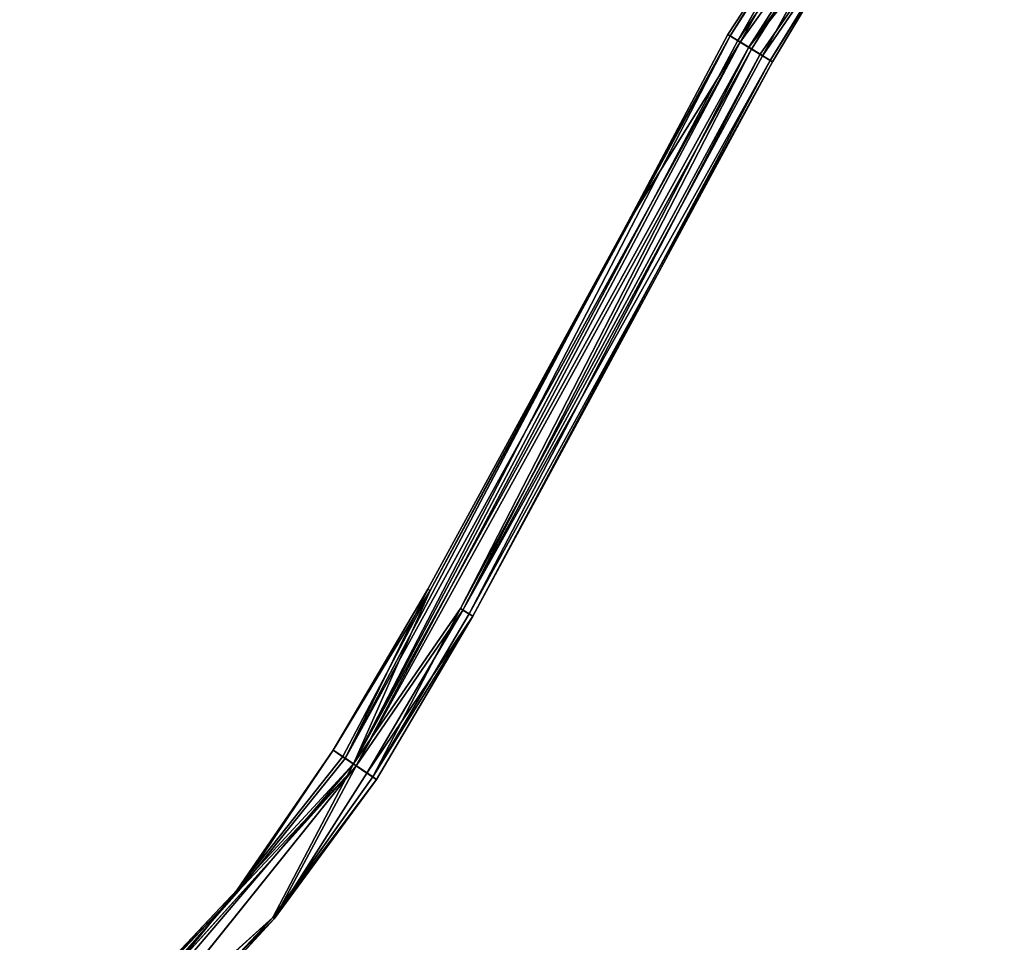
# Model space of a CAD drawing. Extents: x -0.03 to 0.94, y -0.23 to 1.08.
# Tile 251 of 256: x 0.31 to 0.44, y 0.41 to 0.54. Entities that reach past the tile are written whole.
import ezdxf

# ---------------------------------------------------------------- set-up
doc = ezdxf.new("R2010")
doc.units = 0
doc.header["$LTSCALE"] = 0.0254
doc.layers.get('0').update_dxf_attribs({"color": 13, "linetype": 'CONTINUOUS'})

# ---------------------------------------------------------------- blocks, each defined once
blk = doc.blocks.new('SHELL_14')
at = {"color": 0}
for p, q in [((0.32987, 0.61661, 0.11475), (0.36306, 0.66503, 0.11464)), ((0.32987, 0.61661, 0.11475), (0.36306, 0.66503, 0.11464)), ((0.36306, 0.66503, 0.11464), (0.33134, 0.61571, 0.11534)), ((0.36306, 0.66503, 0.11464), (0.33134, 0.61571, 0.11534)), ((0.33134, 0.61571, 0.11534), (0.36571, 0.66272, 0.11488)), ((0.33134, 0.61571, 0.11534), (0.36571, 0.66272, 0.11488)), ((0.32884, 0.61723, 0.11338), (0.34454, 0.64226, 0.11332)), ((0.32884, 0.61723, 0.11338), (0.34454, 0.64226, 0.11332)), ((0.34454, 0.64226, 0.11332), (0.32987, 0.61661, 0.11475)), ((0.34454, 0.64226, 0.11332), (0.32987, 0.61661, 0.11475)), ((0.32854, 0.61742, 0.11159), (0.34473, 0.64211, 0.10981)), ((0.32854, 0.61742, 0.11159), (0.34473, 0.64211, 0.10981)), ((0.34473, 0.64211, 0.10981), (0.32884, 0.61723, 0.11338)), ((0.34473, 0.64211, 0.10981), (0.32884, 0.61723, 0.11338)), ((0.33021, 0.61639, 0.10867), (0.34473, 0.64211, 0.10981)), ((0.33021, 0.61639, 0.10867), (0.34473, 0.64211, 0.10981)), ((0.3473, 0.64028, 0.10826), (0.33021, 0.61639, 0.10867)), ((0.3473, 0.64028, 0.10826), (0.33021, 0.61639, 0.10867)), ((0.3473, 0.64028, 0.10826), (0.33173, 0.61545, 0.10832)), ((0.3473, 0.64028, 0.10826), (0.33173, 0.61545, 0.10832)), ((0.3332, 0.61455, 0.10891), (0.3473, 0.64028, 0.10826)), ((0.3332, 0.61455, 0.10891), (0.3473, 0.64028, 0.10826)), ((0.33134, 0.61571, 0.11534), (0.3495, 0.63873, 0.11373)), ((0.33134, 0.61571, 0.11534), (0.3495, 0.63873, 0.11373)), ((0.3495, 0.63873, 0.11373), (0.33286, 0.61478, 0.11499)), ((0.3495, 0.63873, 0.11373), (0.33286, 0.61478, 0.11499)), ((0.3332, 0.61455, 0.10891), (0.34969, 0.63859, 0.11022)), ((0.3332, 0.61455, 0.10891), (0.34969, 0.63859, 0.11022)), ((0.3495, 0.63873, 0.11373), (0.33423, 0.61393, 0.11028)), ((0.3495, 0.63873, 0.11373), (0.33423, 0.61393, 0.11028)), ((0.33423, 0.61393, 0.11028), (0.34969, 0.63859, 0.11022)), ((0.33423, 0.61393, 0.11028), (0.34969, 0.63859, 0.11022)), ((0.33453, 0.61375, 0.11207), (0.3495, 0.63873, 0.11373)), ((0.33453, 0.61375, 0.11207), (0.3495, 0.63873, 0.11373)), ((0.32884, 0.61723, 0.11338), (0.27818, 0.51939, 0.11556)), ((0.32884, 0.61723, 0.11338), (0.27818, 0.51939, 0.11556)), ((0.28851, 0.54266, 0.11355), (0.32884, 0.61723, 0.11338)), ((0.28851, 0.54266, 0.11355), (0.32884, 0.61723, 0.11338)), ((0.32854, 0.61742, 0.11159), (0.31479, 0.59156, 0.10993)), ((0.32854, 0.61742, 0.11159), (0.31479, 0.59156, 0.10993)), ((0.32884, 0.61723, 0.11338), (0.31479, 0.59156, 0.10993)), ((0.32884, 0.61723, 0.11338), (0.31479, 0.59156, 0.10993)), ((0.32884, 0.61723, 0.11338), (0.32854, 0.61742, 0.11159)), ((0.33021, 0.61639, 0.10867), (0.32854, 0.61742, 0.11159)), ((0.32884, 0.61723, 0.11338), (0.32854, 0.61742, 0.11159)), ((0.33021, 0.61639, 0.10867), (0.32854, 0.61742, 0.11159)), ((0.32987, 0.61661, 0.11475), (0.32884, 0.61723, 0.11338)), ((0.32987, 0.61661, 0.11475), (0.32884, 0.61723, 0.11338)), ((0.27709, 0.5201, 0.1089), (0.33021, 0.61639, 0.10867)), ((0.27709, 0.5201, 0.1089), (0.33021, 0.61639, 0.10867)), ((0.27818, 0.51939, 0.11556), (0.32987, 0.61661, 0.11475)), ((0.27818, 0.51939, 0.11556), (0.32987, 0.61661, 0.11475)), ((0.33134, 0.61571, 0.11534), (0.27818, 0.51939, 0.11556)), ((0.33134, 0.61571, 0.11534), (0.27818, 0.51939, 0.11556)), ((0.29256, 0.54026, 0.11516), (0.33134, 0.61571, 0.11534)), ((0.29256, 0.54026, 0.11516), (0.33134, 0.61571, 0.11534)), ((0.33021, 0.61639, 0.10867), (0.31479, 0.59156, 0.10993)), ((0.33021, 0.61639, 0.10867), (0.31479, 0.59156, 0.10993)), ((0.33134, 0.61571, 0.11534), (0.32987, 0.61661, 0.11475)), ((0.33134, 0.61571, 0.11534), (0.32987, 0.61661, 0.11475)), ((0.33021, 0.61639, 0.10867), (0.33173, 0.61545, 0.10832)), ((0.33021, 0.61639, 0.10867), (0.33173, 0.61545, 0.10832)), ((0.33286, 0.61478, 0.11499), (0.33134, 0.61571, 0.11534)), ((0.33286, 0.61478, 0.11499), (0.33134, 0.61571, 0.11534)), ((0.27857, 0.51911, 0.10855), (0.33173, 0.61545, 0.10832)), ((0.27857, 0.51911, 0.10855), (0.33173, 0.61545, 0.10832)), ((0.29256, 0.54026, 0.11516), (0.33286, 0.61478, 0.11499)), ((0.29256, 0.54026, 0.11516), (0.33286, 0.61478, 0.11499)), ((0.33173, 0.61545, 0.10832), (0.29291, 0.54004, 0.10908)), ((0.33173, 0.61545, 0.10832), (0.29291, 0.54004, 0.10908)), ((0.29291, 0.54004, 0.10908), (0.3332, 0.61455, 0.10891)), ((0.29291, 0.54004, 0.10908), (0.3332, 0.61455, 0.10891)), ((0.33286, 0.61478, 0.11499), (0.29374, 0.53956, 0.11396)), ((0.33286, 0.61478, 0.11499), (0.29374, 0.53956, 0.11396)), ((0.33173, 0.61545, 0.10832), (0.3332, 0.61455, 0.10891)), ((0.33173, 0.61545, 0.10832), (0.3332, 0.61455, 0.10891)), ((0.33453, 0.61375, 0.11207), (0.33286, 0.61478, 0.11499)), ((0.33453, 0.61375, 0.11207), (0.33286, 0.61478, 0.11499)), ((0.3332, 0.61455, 0.10891), (0.33423, 0.61393, 0.11028)), ((0.3332, 0.61455, 0.10891), (0.33423, 0.61393, 0.11028)), ((0.33423, 0.61393, 0.11028), (0.29291, 0.54004, 0.10908)), ((0.33423, 0.61393, 0.11028), (0.29291, 0.54004, 0.10908)), ((0.29374, 0.53956, 0.11396), (0.33453, 0.61375, 0.11207)), ((0.29374, 0.53956, 0.11396), (0.33453, 0.61375, 0.11207)), ((0.33423, 0.61393, 0.11028), (0.29425, 0.53925, 0.11224)), ((0.33423, 0.61393, 0.11028), (0.29425, 0.53925, 0.11224)), ((0.29425, 0.53925, 0.11224), (0.33453, 0.61375, 0.11207)), ((0.29425, 0.53925, 0.11224), (0.33453, 0.61375, 0.11207)), ((0.33453, 0.61375, 0.11207), (0.33423, 0.61393, 0.11028)), ((0.33453, 0.61375, 0.11207), (0.33423, 0.61393, 0.11028)), ((0.31479, 0.59156, 0.10993), (0.27709, 0.5201, 0.1089)), ((0.31479, 0.59156, 0.10993), (0.27709, 0.5201, 0.1089)), ((0.28821, 0.54284, 0.11176), (0.31479, 0.59156, 0.10993)), ((0.28821, 0.54284, 0.11176), (0.31479, 0.59156, 0.10993)), ((0.31479, 0.59156, 0.10993), (0.28851, 0.54266, 0.11355)), ((0.31479, 0.59156, 0.10993), (0.28851, 0.54266, 0.11355)), ((0.28821, 0.54284, 0.11176), (0.27546, 0.5212, 0.11182)), ((0.28821, 0.54284, 0.11176), (0.27546, 0.5212, 0.11182)), ((0.27546, 0.5212, 0.11182), (0.28851, 0.54266, 0.11355)), ((0.27546, 0.5212, 0.11182), (0.28851, 0.54266, 0.11355)), ((0.27675, 0.52035, 0.11498), (0.28851, 0.54266, 0.11355)), ((0.27675, 0.52035, 0.11498), (0.28851, 0.54266, 0.11355)), ((0.27709, 0.5201, 0.1089), (0.28821, 0.54284, 0.11176)), ((0.27709, 0.5201, 0.1089), (0.28821, 0.54284, 0.11176)), ((0.28851, 0.54266, 0.11355), (0.27818, 0.51939, 0.11556)), ((0.28851, 0.54266, 0.11355), (0.27818, 0.51939, 0.11556)), ((0.28821, 0.54284, 0.11176), (0.28851, 0.54266, 0.11355)), ((0.28821, 0.54284, 0.11176), (0.28851, 0.54266, 0.11355)), ((0.29256, 0.54026, 0.11516), (0.27818, 0.51939, 0.11556)), ((0.29256, 0.54026, 0.11516), (0.27818, 0.51939, 0.11556)), ((0.28081, 0.51762, 0.11402), (0.29256, 0.54026, 0.11516)), ((0.28081, 0.51762, 0.11402), (0.29256, 0.54026, 0.11516)), ((0.29256, 0.54026, 0.11516), (0.29374, 0.53956, 0.11396)), ((0.29256, 0.54026, 0.11516), (0.29374, 0.53956, 0.11396)), ((0.29291, 0.54004, 0.10908), (0.27857, 0.51911, 0.10855)), ((0.29291, 0.54004, 0.10908), (0.27857, 0.51911, 0.10855)), ((0.29291, 0.54004, 0.10908), (0.28, 0.51815, 0.10913)), ((0.29291, 0.54004, 0.10908), (0.28, 0.51815, 0.10913)), ((0.28081, 0.51762, 0.11402), (0.29374, 0.53956, 0.11396)), ((0.28081, 0.51762, 0.11402), (0.29374, 0.53956, 0.11396)), ((0.29425, 0.53925, 0.11224), (0.2813, 0.51729, 0.11229)), ((0.29425, 0.53925, 0.11224), (0.2813, 0.51729, 0.11229)), ((0.29425, 0.53925, 0.11224), (0.29291, 0.54004, 0.10908)), ((0.29425, 0.53925, 0.11224), (0.29291, 0.54004, 0.10908)), ((0.29374, 0.53956, 0.11396), (0.29425, 0.53925, 0.11224)), ((0.29374, 0.53956, 0.11396), (0.29425, 0.53925, 0.11224)), ((0.27546, 0.5212, 0.11182), (0.26256, 0.50245, 0.11365)), ((0.27546, 0.5212, 0.11182), (0.26256, 0.50245, 0.11365)), ((0.26256, 0.50245, 0.11365), (0.27675, 0.52035, 0.11498)), ((0.26256, 0.50245, 0.11365), (0.27675, 0.52035, 0.11498)), ((0.27546, 0.5212, 0.11182), (0.26274, 0.5023, 0.11014)), ((0.27546, 0.5212, 0.11182), (0.26274, 0.5023, 0.11014)), ((0.27675, 0.52035, 0.11498), (0.27546, 0.5212, 0.11182)), ((0.27546, 0.5212, 0.11182), (0.27709, 0.5201, 0.1089)), ((0.27546, 0.5212, 0.11182), (0.27709, 0.5201, 0.1089)), ((0.27675, 0.52035, 0.11498), (0.27546, 0.5212, 0.11182)), ((0.27818, 0.51939, 0.11556), (0.27675, 0.52035, 0.11498)), ((0.27818, 0.51939, 0.11556), (0.27675, 0.52035, 0.11498)), ((0.23733, 0.47342, 0.10906), (0.27857, 0.51911, 0.10855)), ((0.23733, 0.47342, 0.10906), (0.27857, 0.51911, 0.10855)), ((0.23831, 0.47256, 0.11573), (0.27818, 0.51939, 0.11556)), ((0.23831, 0.47256, 0.11573), (0.27818, 0.51939, 0.11556)), ((0.27857, 0.51911, 0.10855), (0.23994, 0.47108, 0.1093)), ((0.27857, 0.51911, 0.10855), (0.23994, 0.47108, 0.1093)), ((0.27818, 0.51939, 0.11556), (0.26256, 0.50245, 0.11365)), ((0.27818, 0.51939, 0.11556), (0.26256, 0.50245, 0.11365)), ((0.27709, 0.5201, 0.1089), (0.26274, 0.5023, 0.11014)), ((0.27709, 0.5201, 0.1089), (0.26274, 0.5023, 0.11014)), ((0.26274, 0.5023, 0.11014), (0.27857, 0.51911, 0.10855)), ((0.26274, 0.5023, 0.11014), (0.27857, 0.51911, 0.10855)), ((0.26735, 0.49871, 0.11407), (0.27818, 0.51939, 0.11556)), ((0.26735, 0.49871, 0.11407), (0.27818, 0.51939, 0.11556)), ((0.26753, 0.49856, 0.11056), (0.27857, 0.51911, 0.10855)), ((0.26753, 0.49856, 0.11056), (0.27857, 0.51911, 0.10855)), ((0.27857, 0.51911, 0.10855), (0.27709, 0.5201, 0.1089)), ((0.27857, 0.51911, 0.10855), (0.27709, 0.5201, 0.1089)), ((0.27818, 0.51939, 0.11556), (0.28081, 0.51762, 0.11402)), ((0.27818, 0.51939, 0.11556), (0.28081, 0.51762, 0.11402)), ((0.27857, 0.51911, 0.10855), (0.28, 0.51815, 0.10913)), ((0.27857, 0.51911, 0.10855), (0.28, 0.51815, 0.10913)), ((0.26753, 0.49856, 0.11056), (0.28, 0.51815, 0.10913)), ((0.26753, 0.49856, 0.11056), (0.28, 0.51815, 0.10913)), ((0.2813, 0.51729, 0.11229), (0.28, 0.51815, 0.10913)), ((0.2813, 0.51729, 0.11229), (0.28, 0.51815, 0.10913)), ((0.26735, 0.49871, 0.11407), (0.28081, 0.51762, 0.11402)), ((0.26735, 0.49871, 0.11407), (0.28081, 0.51762, 0.11402)), ((0.2813, 0.51729, 0.11229), (0.26735, 0.49871, 0.11407)), ((0.2813, 0.51729, 0.11229), (0.26735, 0.49871, 0.11407)), ((0.2813, 0.51729, 0.11229), (0.26753, 0.49856, 0.11056)), ((0.2813, 0.51729, 0.11229), (0.26753, 0.49856, 0.11056)), ((0.2813, 0.51729, 0.11229), (0.28081, 0.51762, 0.11402)), ((0.2813, 0.51729, 0.11229), (0.28081, 0.51762, 0.11402)), ((0.26256, 0.50245, 0.11365), (0.23613, 0.47451, 0.11377)), ((0.26256, 0.50245, 0.11365), (0.23613, 0.47451, 0.11377)), ((0.26274, 0.5023, 0.11014), (0.2363, 0.47434, 0.11026)), ((0.26274, 0.5023, 0.11014), (0.2363, 0.47434, 0.11026)), ((0.23733, 0.47342, 0.10906), (0.26274, 0.5023, 0.11014)), ((0.23733, 0.47342, 0.10906), (0.26274, 0.5023, 0.11014)), ((0.26256, 0.50245, 0.11365), (0.23831, 0.47256, 0.11573)), ((0.26256, 0.50245, 0.11365), (0.23831, 0.47256, 0.11573)), ((0.26274, 0.5023, 0.11014), (0.26256, 0.50245, 0.11365)), ((0.26274, 0.5023, 0.11014), (0.26256, 0.50245, 0.11365)), ((0.23831, 0.47256, 0.11573), (0.26735, 0.49871, 0.11407)), ((0.23831, 0.47256, 0.11573), (0.26735, 0.49871, 0.11407)), ((0.23994, 0.47108, 0.1093), (0.26753, 0.49856, 0.11056)), ((0.23994, 0.47108, 0.1093), (0.26753, 0.49856, 0.11056)), ((0.24067, 0.47045, 0.11418), (0.26735, 0.49871, 0.11407)), ((0.24067, 0.47045, 0.11418), (0.26735, 0.49871, 0.11407)), ((0.26735, 0.49871, 0.11407), (0.2411, 0.47005, 0.11246)), ((0.26735, 0.49871, 0.11407), (0.2411, 0.47005, 0.11246)), ((0.2411, 0.47005, 0.11246), (0.26753, 0.49856, 0.11056)), ((0.2411, 0.47005, 0.11246), (0.26753, 0.49856, 0.11056)), ((0.26753, 0.49856, 0.11056), (0.26735, 0.49871, 0.11407)), ((0.26753, 0.49856, 0.11056), (0.26735, 0.49871, 0.11407))]:
    blk.add_line(p, q, dxfattribs=at)
at = {"color": 8}
mesh = blk.add_polyface(dxfattribs=at)
corners = [(0.36306, 0.66503, 0.11464), (0.34454, 0.64226, 0.11332), (0.32987, 0.61661, 0.11475)]
mesh.append_faces([[corners[k] for k in face] for face in [(0, 1, 2)]], dxfattribs={"color": 8})
mesh = blk.add_polyface(dxfattribs=at)
corners = [(0.36306, 0.66503, 0.11464), (0.32987, 0.61661, 0.11475), (0.33134, 0.61571, 0.11534)]
mesh.append_faces([[corners[k] for k in face] for face in [(0, 1, 2)]], dxfattribs={"color": 8})
mesh = blk.add_polyface(dxfattribs=at)
corners = [(0.36571, 0.66272, 0.11488), (0.36306, 0.66503, 0.11464), (0.33134, 0.61571, 0.11534)]
mesh.append_faces([[corners[k] for k in face] for face in [(0, 1, 2)]], dxfattribs={"color": 8})
mesh = blk.add_polyface(dxfattribs=at)
corners = [(0.36571, 0.66272, 0.11488), (0.33134, 0.61571, 0.11534), (0.3495, 0.63873, 0.11373)]
mesh.append_faces([[corners[k] for k in face] for face in [(0, 1, 2)]], dxfattribs={"color": 8})
mesh = blk.add_polyface(dxfattribs=at)
corners = [(0.34454, 0.64226, 0.11332), (0.34473, 0.64211, 0.10981), (0.32884, 0.61723, 0.11338)]
mesh.append_faces([[corners[k] for k in face] for face in [(0, 1, 2)]], dxfattribs={"color": 8})
mesh = blk.add_polyface(dxfattribs=at)
corners = [(0.34454, 0.64226, 0.11332), (0.32884, 0.61723, 0.11338), (0.32987, 0.61661, 0.11475)]
mesh.append_faces([[corners[k] for k in face] for face in [(0, 1, 2)]], dxfattribs={"color": 8})
mesh = blk.add_polyface(dxfattribs=at)
corners = [(0.34473, 0.64211, 0.10981), (0.33021, 0.61639, 0.10867), (0.32854, 0.61742, 0.11159)]
mesh.append_faces([[corners[k] for k in face] for face in [(0, 1, 2)]], dxfattribs={"color": 8})
mesh = blk.add_polyface(dxfattribs=at)
corners = [(0.34473, 0.64211, 0.10981), (0.32854, 0.61742, 0.11159), (0.32884, 0.61723, 0.11338)]
mesh.append_faces([[corners[k] for k in face] for face in [(0, 1, 2)]], dxfattribs={"color": 8})
mesh = blk.add_polyface(dxfattribs=at)
corners = [(0.3473, 0.64028, 0.10826), (0.33021, 0.61639, 0.10867), (0.34473, 0.64211, 0.10981)]
mesh.append_faces([[corners[k] for k in face] for face in [(0, 1, 2)]], dxfattribs={"color": 8})
mesh = blk.add_polyface(dxfattribs=at)
corners = [(0.3473, 0.64028, 0.10826), (0.33173, 0.61545, 0.10832), (0.33021, 0.61639, 0.10867)]
mesh.append_faces([[corners[k] for k in face] for face in [(0, 1, 2)]], dxfattribs={"color": 8})
mesh = blk.add_polyface(dxfattribs=at)
corners = [(0.3473, 0.64028, 0.10826), (0.3332, 0.61455, 0.10891), (0.33173, 0.61545, 0.10832)]
mesh.append_faces([[corners[k] for k in face] for face in [(0, 1, 2)]], dxfattribs={"color": 8})
mesh = blk.add_polyface(dxfattribs=at)
corners = [(0.34969, 0.63859, 0.11022), (0.3332, 0.61455, 0.10891), (0.3473, 0.64028, 0.10826)]
mesh.append_faces([[corners[k] for k in face] for face in [(0, 1, 2)]], dxfattribs={"color": 8})
mesh = blk.add_polyface(dxfattribs=at)
corners = [(0.3495, 0.63873, 0.11373), (0.33134, 0.61571, 0.11534), (0.33286, 0.61478, 0.11499)]
mesh.append_faces([[corners[k] for k in face] for face in [(0, 1, 2)]], dxfattribs={"color": 8})
mesh = blk.add_polyface(dxfattribs=at)
corners = [(0.3495, 0.63873, 0.11373), (0.33286, 0.61478, 0.11499), (0.33453, 0.61375, 0.11207)]
mesh.append_faces([[corners[k] for k in face] for face in [(0, 1, 2)]], dxfattribs={"color": 8})
mesh = blk.add_polyface(dxfattribs=at)
corners = [(0.34969, 0.63859, 0.11022), (0.33423, 0.61393, 0.11028), (0.3332, 0.61455, 0.10891)]
mesh.append_faces([[corners[k] for k in face] for face in [(0, 1, 2)]], dxfattribs={"color": 8})
mesh = blk.add_polyface(dxfattribs=at)
corners = [(0.3495, 0.63873, 0.11373), (0.33423, 0.61393, 0.11028), (0.34969, 0.63859, 0.11022)]
mesh.append_faces([[corners[k] for k in face] for face in [(0, 1, 2)]], dxfattribs={"color": 8})
mesh = blk.add_polyface(dxfattribs=at)
corners = [(0.3495, 0.63873, 0.11373), (0.33453, 0.61375, 0.11207), (0.33423, 0.61393, 0.11028)]
mesh.append_faces([[corners[k] for k in face] for face in [(0, 1, 2)]], dxfattribs={"color": 8})
mesh = blk.add_polyface(dxfattribs=at)
corners = [(0.32884, 0.61723, 0.11338), (0.27818, 0.51939, 0.11556), (0.32987, 0.61661, 0.11475)]
mesh.append_faces([[corners[k] for k in face] for face in [(0, 1, 2)]], dxfattribs={"color": 8})
mesh = blk.add_polyface(dxfattribs=at)
corners = [(0.32884, 0.61723, 0.11338), (0.28851, 0.54266, 0.11355), (0.27818, 0.51939, 0.11556)]
mesh.append_faces([[corners[k] for k in face] for face in [(0, 1, 2)]], dxfattribs={"color": 8})
mesh = blk.add_polyface(dxfattribs=at)
corners = [(0.32884, 0.61723, 0.11338), (0.31479, 0.59156, 0.10993), (0.28851, 0.54266, 0.11355)]
mesh.append_faces([[corners[k] for k in face] for face in [(0, 1, 2)]], dxfattribs={"color": 8})
mesh = blk.add_polyface(dxfattribs=at)
corners = [(0.32854, 0.61742, 0.11159), (0.31479, 0.59156, 0.10993), (0.32884, 0.61723, 0.11338)]
mesh.append_faces([[corners[k] for k in face] for face in [(0, 1, 2)]], dxfattribs={"color": 8})
mesh = blk.add_polyface(dxfattribs=at)
corners = [(0.32854, 0.61742, 0.11159), (0.33021, 0.61639, 0.10867), (0.31479, 0.59156, 0.10993)]
mesh.append_faces([[corners[k] for k in face] for face in [(0, 1, 2)]], dxfattribs={"color": 8})
mesh = blk.add_polyface(dxfattribs=at)
corners = [(0.33021, 0.61639, 0.10867), (0.27857, 0.51911, 0.10855), (0.27709, 0.5201, 0.1089), (0.33173, 0.61545, 0.10832)]
mesh.append_faces([[corners[k] for k in face] for face in [(0, 1, 2), (1, 0, 3)]], dxfattribs={"vtx0": -1, "color": 8})
mesh = blk.add_polyface(dxfattribs=at)
corners = [(0.33021, 0.61639, 0.10867), (0.27709, 0.5201, 0.1089), (0.31479, 0.59156, 0.10993)]
mesh.append_faces([[corners[k] for k in face] for face in [(0, 1, 2)]], dxfattribs={"color": 8})
mesh = blk.add_polyface(dxfattribs=at)
corners = [(0.33134, 0.61571, 0.11534), (0.32987, 0.61661, 0.11475), (0.27818, 0.51939, 0.11556)]
mesh.append_faces([[corners[k] for k in face] for face in [(0, 1, 2)]], dxfattribs={"color": 8})
mesh = blk.add_polyface(dxfattribs=at)
corners = [(0.33134, 0.61571, 0.11534), (0.27818, 0.51939, 0.11556), (0.29256, 0.54026, 0.11516)]
mesh.append_faces([[corners[k] for k in face] for face in [(0, 1, 2)]], dxfattribs={"color": 8})
mesh = blk.add_polyface(dxfattribs=at)
corners = [(0.33286, 0.61478, 0.11499), (0.33134, 0.61571, 0.11534), (0.29256, 0.54026, 0.11516)]
mesh.append_faces([[corners[k] for k in face] for face in [(0, 1, 2)]], dxfattribs={"color": 8})
mesh = blk.add_polyface(dxfattribs=at)
corners = [(0.33173, 0.61545, 0.10832), (0.29291, 0.54004, 0.10908), (0.27857, 0.51911, 0.10855)]
mesh.append_faces([[corners[k] for k in face] for face in [(0, 1, 2)]], dxfattribs={"color": 8})
mesh = blk.add_polyface(dxfattribs=at)
corners = [(0.33286, 0.61478, 0.11499), (0.29256, 0.54026, 0.11516), (0.29374, 0.53956, 0.11396)]
mesh.append_faces([[corners[k] for k in face] for face in [(0, 1, 2)]], dxfattribs={"color": 8})
mesh = blk.add_polyface(dxfattribs=at)
corners = [(0.3332, 0.61455, 0.10891), (0.29291, 0.54004, 0.10908), (0.33173, 0.61545, 0.10832)]
mesh.append_faces([[corners[k] for k in face] for face in [(0, 1, 2)]], dxfattribs={"color": 8})
mesh = blk.add_polyface(dxfattribs=at)
corners = [(0.3332, 0.61455, 0.10891), (0.33423, 0.61393, 0.11028), (0.29291, 0.54004, 0.10908)]
mesh.append_faces([[corners[k] for k in face] for face in [(0, 1, 2)]], dxfattribs={"color": 8})
mesh = blk.add_polyface(dxfattribs=at)
corners = [(0.33286, 0.61478, 0.11499), (0.29374, 0.53956, 0.11396), (0.33453, 0.61375, 0.11207)]
mesh.append_faces([[corners[k] for k in face] for face in [(0, 1, 2)]], dxfattribs={"color": 8})
mesh = blk.add_polyface(dxfattribs=at)
corners = [(0.33423, 0.61393, 0.11028), (0.29425, 0.53925, 0.11224), (0.29291, 0.54004, 0.10908)]
mesh.append_faces([[corners[k] for k in face] for face in [(0, 1, 2)]], dxfattribs={"color": 8})
mesh = blk.add_polyface(dxfattribs=at)
corners = [(0.33453, 0.61375, 0.11207), (0.29374, 0.53956, 0.11396), (0.29425, 0.53925, 0.11224)]
mesh.append_faces([[corners[k] for k in face] for face in [(0, 1, 2)]], dxfattribs={"color": 8})
mesh = blk.add_polyface(dxfattribs=at)
corners = [(0.33423, 0.61393, 0.11028), (0.33453, 0.61375, 0.11207), (0.29425, 0.53925, 0.11224)]
mesh.append_faces([[corners[k] for k in face] for face in [(0, 1, 2)]], dxfattribs={"color": 8})
mesh = blk.add_polyface(dxfattribs=at)
corners = [(0.31479, 0.59156, 0.10993), (0.27709, 0.5201, 0.1089), (0.28821, 0.54284, 0.11176)]
mesh.append_faces([[corners[k] for k in face] for face in [(0, 1, 2)]], dxfattribs={"color": 8})
mesh = blk.add_polyface(dxfattribs=at)
corners = [(0.31479, 0.59156, 0.10993), (0.28821, 0.54284, 0.11176), (0.28851, 0.54266, 0.11355)]
mesh.append_faces([[corners[k] for k in face] for face in [(0, 1, 2)]], dxfattribs={"color": 8})
mesh = blk.add_polyface(dxfattribs=at)
corners = [(0.28821, 0.54284, 0.11176), (0.27546, 0.5212, 0.11182), (0.28851, 0.54266, 0.11355)]
mesh.append_faces([[corners[k] for k in face] for face in [(0, 1, 2)]], dxfattribs={"color": 8})
mesh = blk.add_polyface(dxfattribs=at)
corners = [(0.28821, 0.54284, 0.11176), (0.27709, 0.5201, 0.1089), (0.27546, 0.5212, 0.11182)]
mesh.append_faces([[corners[k] for k in face] for face in [(0, 1, 2)]], dxfattribs={"color": 8})
mesh = blk.add_polyface(dxfattribs=at)
corners = [(0.28851, 0.54266, 0.11355), (0.27546, 0.5212, 0.11182), (0.27675, 0.52035, 0.11498)]
mesh.append_faces([[corners[k] for k in face] for face in [(0, 1, 2)]], dxfattribs={"color": 8})
mesh = blk.add_polyface(dxfattribs=at)
corners = [(0.28851, 0.54266, 0.11355), (0.27675, 0.52035, 0.11498), (0.27818, 0.51939, 0.11556)]
mesh.append_faces([[corners[k] for k in face] for face in [(0, 1, 2)]], dxfattribs={"color": 8})
mesh = blk.add_polyface(dxfattribs=at)
corners = [(0.29256, 0.54026, 0.11516), (0.27818, 0.51939, 0.11556), (0.28081, 0.51762, 0.11402)]
mesh.append_faces([[corners[k] for k in face] for face in [(0, 1, 2)]], dxfattribs={"color": 8})
mesh = blk.add_polyface(dxfattribs=at)
corners = [(0.29374, 0.53956, 0.11396), (0.29256, 0.54026, 0.11516), (0.28081, 0.51762, 0.11402)]
mesh.append_faces([[corners[k] for k in face] for face in [(0, 1, 2)]], dxfattribs={"color": 8})
mesh = blk.add_polyface(dxfattribs=at)
corners = [(0.29291, 0.54004, 0.10908), (0.28, 0.51815, 0.10913), (0.27857, 0.51911, 0.10855)]
mesh.append_faces([[corners[k] for k in face] for face in [(0, 1, 2)]], dxfattribs={"color": 8})
mesh = blk.add_polyface(dxfattribs=at)
corners = [(0.28, 0.51815, 0.10913), (0.29425, 0.53925, 0.11224), (0.2813, 0.51729, 0.11229), (0.29291, 0.54004, 0.10908)]
mesh.append_faces([[corners[k] for k in face] for face in [(0, 1, 2), (1, 0, 3)]], dxfattribs={"vtx0": -1, "color": 8})
mesh = blk.add_polyface(dxfattribs=at)
corners = [(0.29425, 0.53925, 0.11224), (0.28081, 0.51762, 0.11402), (0.2813, 0.51729, 0.11229), (0.29374, 0.53956, 0.11396)]
mesh.append_faces([[corners[k] for k in face] for face in [(0, 1, 2), (1, 0, 3)]], dxfattribs={"vtx0": -1, "color": 8})
mesh = blk.add_polyface(dxfattribs=at)
corners = [(0.27546, 0.5212, 0.11182), (0.26256, 0.50245, 0.11365), (0.27675, 0.52035, 0.11498)]
mesh.append_faces([[corners[k] for k in face] for face in [(0, 1, 2)]], dxfattribs={"color": 8})
mesh = blk.add_polyface(dxfattribs=at)
corners = [(0.27546, 0.5212, 0.11182), (0.26274, 0.5023, 0.11014), (0.26256, 0.50245, 0.11365)]
mesh.append_faces([[corners[k] for k in face] for face in [(0, 1, 2)]], dxfattribs={"color": 8})
mesh = blk.add_polyface(dxfattribs=at)
corners = [(0.27818, 0.51939, 0.11556), (0.27675, 0.52035, 0.11498), (0.26256, 0.50245, 0.11365)]
mesh.append_faces([[corners[k] for k in face] for face in [(0, 1, 2)]], dxfattribs={"color": 8})
mesh = blk.add_polyface(dxfattribs=at)
corners = [(0.27546, 0.5212, 0.11182), (0.27709, 0.5201, 0.1089), (0.26274, 0.5023, 0.11014)]
mesh.append_faces([[corners[k] for k in face] for face in [(0, 1, 2)]], dxfattribs={"color": 8})
mesh = blk.add_polyface(dxfattribs=at)
corners = [(0.23733, 0.47342, 0.10906), (0.12849, 0.36522, 0.10976), (0.126, 0.36769, 0.10952), (0.23994, 0.47108, 0.1093), (0.27857, 0.51911, 0.10855)]
mesh.append_faces([[corners[k] for k in face] for face in [(0, 1, 2), (3, 0, 4)]], dxfattribs={"vtx0": -1, "color": 8})
mesh.append_faces([[corners[k] for k in face] for face in [(1, 0, 3)]], dxfattribs={"vtx0": -1, "vtx1": -1, "color": 8})
mesh = blk.add_polyface(dxfattribs=at)
corners = [(0.27857, 0.51911, 0.10855), (0.23733, 0.47342, 0.10906), (0.26274, 0.5023, 0.11014)]
mesh.append_faces([[corners[k] for k in face] for face in [(0, 1, 2)]], dxfattribs={"color": 8})
mesh = blk.add_polyface(dxfattribs=at)
corners = [(0.27818, 0.51939, 0.11556), (0.26256, 0.50245, 0.11365), (0.23831, 0.47256, 0.11573)]
mesh.append_faces([[corners[k] for k in face] for face in [(0, 1, 2)]], dxfattribs={"color": 8})
mesh = blk.add_polyface(dxfattribs=at)
corners = [(0.27818, 0.51939, 0.11556), (0.23831, 0.47256, 0.11573), (0.26735, 0.49871, 0.11407)]
mesh.append_faces([[corners[k] for k in face] for face in [(0, 1, 2)]], dxfattribs={"color": 8})
mesh = blk.add_polyface(dxfattribs=at)
corners = [(0.27857, 0.51911, 0.10855), (0.26753, 0.49856, 0.11056), (0.23994, 0.47108, 0.1093)]
mesh.append_faces([[corners[k] for k in face] for face in [(0, 1, 2)]], dxfattribs={"color": 8})
mesh = blk.add_polyface(dxfattribs=at)
corners = [(0.27857, 0.51911, 0.10855), (0.26274, 0.5023, 0.11014), (0.27709, 0.5201, 0.1089)]
mesh.append_faces([[corners[k] for k in face] for face in [(0, 1, 2)]], dxfattribs={"color": 8})
mesh = blk.add_polyface(dxfattribs=at)
corners = [(0.28081, 0.51762, 0.11402), (0.27818, 0.51939, 0.11556), (0.26735, 0.49871, 0.11407)]
mesh.append_faces([[corners[k] for k in face] for face in [(0, 1, 2)]], dxfattribs={"color": 8})
mesh = blk.add_polyface(dxfattribs=at)
corners = [(0.28, 0.51815, 0.10913), (0.26753, 0.49856, 0.11056), (0.27857, 0.51911, 0.10855)]
mesh.append_faces([[corners[k] for k in face] for face in [(0, 1, 2)]], dxfattribs={"color": 8})
mesh = blk.add_polyface(dxfattribs=at)
corners = [(0.28, 0.51815, 0.10913), (0.2813, 0.51729, 0.11229), (0.26753, 0.49856, 0.11056)]
mesh.append_faces([[corners[k] for k in face] for face in [(0, 1, 2)]], dxfattribs={"color": 8})
mesh = blk.add_polyface(dxfattribs=at)
corners = [(0.28081, 0.51762, 0.11402), (0.26735, 0.49871, 0.11407), (0.2813, 0.51729, 0.11229)]
mesh.append_faces([[corners[k] for k in face] for face in [(0, 1, 2)]], dxfattribs={"color": 8})
mesh = blk.add_polyface(dxfattribs=at)
corners = [(0.2813, 0.51729, 0.11229), (0.26735, 0.49871, 0.11407), (0.26753, 0.49856, 0.11056)]
mesh.append_faces([[corners[k] for k in face] for face in [(0, 1, 2)]], dxfattribs={"color": 8})
mesh = blk.add_polyface(dxfattribs=at)
corners = [(0.23613, 0.47451, 0.11377), (0.26274, 0.5023, 0.11014), (0.2363, 0.47434, 0.11026), (0.26256, 0.50245, 0.11365)]
mesh.append_faces([[corners[k] for k in face] for face in [(0, 1, 2), (1, 0, 3)]], dxfattribs={"vtx0": -1, "color": 8})
mesh = blk.add_polyface(dxfattribs=at)
corners = [(0.26256, 0.50245, 0.11365), (0.23613, 0.47451, 0.11377), (0.23831, 0.47256, 0.11573)]
mesh.append_faces([[corners[k] for k in face] for face in [(0, 1, 2)]], dxfattribs={"color": 8})
mesh = blk.add_polyface(dxfattribs=at)
corners = [(0.26274, 0.5023, 0.11014), (0.23733, 0.47342, 0.10906), (0.2363, 0.47434, 0.11026)]
mesh.append_faces([[corners[k] for k in face] for face in [(0, 1, 2)]], dxfattribs={"color": 8})
mesh = blk.add_polyface(dxfattribs=at)
corners = [(0.26735, 0.49871, 0.11407), (0.23831, 0.47256, 0.11573), (0.24067, 0.47045, 0.11418)]
mesh.append_faces([[corners[k] for k in face] for face in [(0, 1, 2)]], dxfattribs={"color": 8})
mesh = blk.add_polyface(dxfattribs=at)
corners = [(0.26753, 0.49856, 0.11056), (0.2411, 0.47005, 0.11246), (0.23994, 0.47108, 0.1093)]
mesh.append_faces([[corners[k] for k in face] for face in [(0, 1, 2)]], dxfattribs={"color": 8})
mesh = blk.add_polyface(dxfattribs=at)
corners = [(0.26735, 0.49871, 0.11407), (0.24067, 0.47045, 0.11418), (0.2411, 0.47005, 0.11246)]
mesh.append_faces([[corners[k] for k in face] for face in [(0, 1, 2)]], dxfattribs={"color": 8})
mesh = blk.add_polyface(dxfattribs=at)
corners = [(0.26735, 0.49871, 0.11407), (0.2411, 0.47005, 0.11246), (0.26753, 0.49856, 0.11056)]
mesh.append_faces([[corners[k] for k in face] for face in [(0, 1, 2)]], dxfattribs={"color": 8})
blk = doc.blocks.new('SKP8CDB')
at = {"color": 0}
blk.add_blockref('SHELL_14', (0, 0), dxfattribs=at)

msp = doc.modelspace()

# ---------------------------------------------------------------- block references
at = {"color": 0}
msp.add_blockref('SKP8CDB', (0.07929, -0.08218), dxfattribs=at)

doc.saveas('drawing.dxf')
